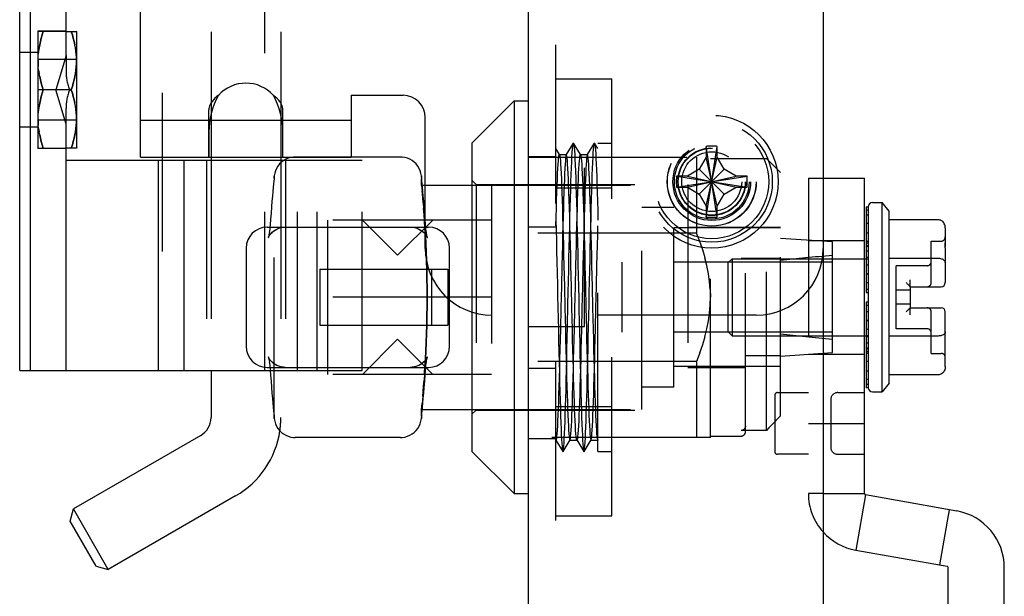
# Model space of a CAD drawing. Header units: inches. Extents: x 0 to 81, y 0 to 52.4.
# Tile 36 of 46: x 44.2 to 47, y 13.9 to 15.5. Entities that reach past the tile are written whole.
import ezdxf

# ---------------------------------------------------------------- set-up
doc = ezdxf.new("R2010")
doc.units = ezdxf.units.IN
doc.header["$LTSCALE"] = 4.452381
doc.header["$MEASUREMENT"] = 0
doc.linetypes.add('HIDDEN', pattern=[0.2, 0.1, -0.1])
doc.layers.get('0').update_dxf_attribs({"linetype": 'CONTINUOUS'})
doc.layers.add('02___PRT_ALL_AXES', color=7, linetype='CONTINUOUS')
doc.layers.add('DEFAULT_2', color=8, linetype='HIDDEN')

msp = doc.modelspace()

# ---------------------------------------------------------------- linework, layer by layer
at = {"color": 3, "linetype": 'Continuous'}
for p, q in [((46.4559, 38.9236), (46.4559, 13.1096)), ((45.6279, 38.8586), (45.6279, 13.1746)), ((44.5404, 15.0851), (44.5404, 16.4481)), ((45.1314, 15.2591), (45.2769, 15.2591)), ((45.1314, 15.2591), (45.1314, 15.0858)), ((45.3394, 15.0071), (45.3394, 15.1966)), ((44.7319, 15.0851), (44.7319, 15.1577)), ((44.9399, 15.0851), (44.9399, 15.1577)), ((44.5404, 15.0851), (44.7319, 15.0851)), ((44.9399, 15.0851), (44.9657, 15.0851))]:
    msp.add_line(p, q, dxfattribs=at)
at = {"color": 7, "linetype": 'Continuous'}
for p, q in [((44.2009, 14.4866), (44.2009, 17.0466)), ((44.2309, 14.4866), (44.2309, 17.0466)), ((44.3309, 15.3707), (44.3309, 16.1624)), ((44.3309, 15.4386), (44.3603, 15.4386)), ((44.3609, 15.4376), (44.3601, 15.4389)), ((44.3609, 15.1116), (44.3609, 15.4376)), ((44.3309, 15.3707), (44.3021, 15.2746)), ((44.3457, 15.2746), (44.3021, 15.2746)), ((44.3309, 15.1784), (44.3021, 15.2746)), ((45.4704, 15.1252), (45.5885, 15.2433)), ((45.5885, 15.2433), (45.6279, 15.2433)), ((45.5885, 15.2433), (45.5885, 14.1409)), ((44.7379, 15.2054), (44.7379, 15.0766)), ((44.9339, 15.2054), (44.9339, 15.0766)), ((44.3309, 14.4866), (44.3309, 15.1784)), ((45.4704, 15.1252), (45.4704, 14.259)), ((44.3603, 15.1106), (44.3309, 15.1106)), ((44.3609, 15.1116), (44.3601, 15.1102)), ((44.3309, 15.0766), (44.9427, 15.0766)), ((44.5902, 14.4866), (44.5902, 15.0766)), ((44.6629, 14.4866), (44.6629, 15.0766)), ((45.2696, 15.0858), (44.9743, 15.0858)), ((44.9156, 15.0329), (44.9148, 15.0247)), ((44.9156, 15.0329), (44.9148, 15.0248)), ((45.3292, 15.0247), (45.3283, 15.0329)), ((45.3298, 15.0186), (45.3291, 15.0248)), ((45.3298, 15.0184), (45.3292, 15.0247)), ((45.3315, 15.0008), (45.3306, 15.0105)), ((45.3309, 15.0071), (45.4704, 15.0071)), ((44.9113, 14.9892), (44.9102, 14.9762)), ((44.9124, 15.0008), (44.9113, 14.9892)), ((46.5943, 14.9579), (46.6218, 14.9579)), ((46.6415, 14.9337), (46.6218, 14.9579)), ((46.6218, 14.4264), (46.6218, 14.9579)), ((44.9063, 14.9281), (44.9052, 14.9112)), ((44.9063, 14.9279), (44.9052, 14.9112)), ((46.5765, 14.946), (46.5824, 14.946)), ((46.5765, 14.946), (46.5765, 14.7587)), ((46.5824, 14.9451), (46.5765, 14.9451)), ((46.5765, 14.9374), (46.5824, 14.9374)), ((46.5824, 14.946), (46.5824, 14.4382)), ((46.6415, 14.4505), (46.6415, 14.9337)), ((44.9052, 14.9112), (44.9048, 14.9068)), ((46.5824, 14.9223), (46.5765, 14.9223)), ((46.5765, 14.9001), (46.5824, 14.9001)), ((46.7793, 14.9096), (46.6415, 14.9096)), ((44.8956, 14.889), (45.3483, 14.889)), ((46.5824, 14.8717), (46.5765, 14.8717)), ((46.799, 14.8869), (46.799, 14.8452)), ((44.8365, 14.8299), (44.8365, 14.5543)), ((45.4074, 14.5543), (45.4074, 14.8299)), ((46.5765, 14.8378), (46.5824, 14.8378)), ((46.799, 14.8311), (46.799, 14.8366)), ((46.799, 14.8311), (46.799, 14.7334)), ((46.572, 14.8004), (46.5765, 14.8004)), ((46.5824, 14.7994), (46.5765, 14.7994)), ((46.7793, 14.8009), (46.6415, 14.8009)), ((46.5765, 14.7587), (46.5824, 14.7587)), ((46.5765, 14.7578), (46.5824, 14.7578)), ((46.5765, 14.7578), (46.5765, 14.7058)), ((46.5824, 14.7142), (46.5765, 14.7142)), ((46.5765, 14.7058), (46.5824, 14.7058)), ((46.7006, 14.7216), (46.7872, 14.7216)), ((46.7006, 14.7216), (46.7006, 14.6626)), ((46.5824, 14.6784), (46.5765, 14.6784)), ((46.5765, 14.6784), (46.5765, 14.6264)), ((46.5765, 14.67), (46.5824, 14.67)), ((46.7006, 14.6626), (46.7872, 14.6626)), ((46.5824, 14.6264), (46.5765, 14.6264)), ((46.5824, 14.6256), (46.5765, 14.6256)), ((46.5765, 14.6256), (46.5765, 14.4382)), ((46.572, 14.5838), (46.5765, 14.5838)), ((46.5765, 14.5848), (46.5824, 14.5848)), ((46.7793, 14.5833), (46.6415, 14.5833)), ((46.5824, 14.5465), (46.5765, 14.5465)), ((46.799, 14.5425), (46.799, 14.5477)), ((46.799, 14.539), (46.799, 14.5425)), ((46.799, 14.4973), (46.799, 14.539)), ((46.5765, 14.5125), (46.5824, 14.5125)), ((44.2009, 14.4866), (44.9041, 14.4866)), ((44.7379, 14.4866), (44.7379, 14.3541)), ((44.8956, 14.4953), (45.3483, 14.4953)), ((44.9038, 14.4902), (44.9043, 14.484)), ((44.9043, 14.484), (44.9048, 14.4774)), ((46.5824, 14.4841), (46.5765, 14.4841)), ((44.9048, 14.4774), (44.9052, 14.473)), ((46.5765, 14.462), (46.5824, 14.462)), ((46.7793, 14.4746), (46.6415, 14.4746)), ((46.5824, 14.4468), (46.5765, 14.4468)), ((46.5765, 14.4391), (46.5824, 14.4391)), ((46.5824, 14.4382), (46.5765, 14.4382)), ((46.6415, 14.4505), (46.6218, 14.4264)), ((46.5943, 14.4264), (46.6218, 14.4264)), ((45.3309, 14.3771), (45.4704, 14.3771)), ((44.9141, 14.3659), (44.9148, 14.3596)), ((44.9141, 14.3656), (44.9148, 14.3594)), ((44.9148, 14.3596), (44.9156, 14.3513)), ((44.9148, 14.3594), (44.9156, 14.3513)), ((45.3283, 14.3513), (45.3292, 14.3596)), ((44.7089, 14.3038), (44.3516, 14.0976)), ((45.2696, 14.2984), (44.9743, 14.2984)), ((45.4704, 14.259), (45.5885, 14.1409)), ((44.8069, 14.1341), (44.4496, 13.9278)), ((45.5885, 14.1409), (45.6279, 14.1409)), ((44.3425, 14.0634), (44.3516, 14.0976)), ((44.4496, 13.9278), (44.3516, 14.0976)), ((44.4155, 13.937), (44.3425, 14.0634)), ((44.4155, 13.937), (44.4496, 13.9278))]:
    msp.add_line(p, q, dxfattribs=at)
at = {"color": 6, "linetype": 'Continuous'}
for p, q in [((46.4559, 15.0268), (46.572, 15.0268)), ((46.572, 14.1409), (46.572, 15.0267)), ((46.4559, 14.3378), (46.572, 14.3378)), ((46.4559, 14.1409), (46.572, 14.1409)), ((46.5752, 14.137), (46.5479, 13.982)), ((46.8312, 14.0919), (46.5752, 14.137)), ((46.7837, 13.9404), (46.8111, 14.0955)), ((46.5479, 13.982), (46.8038, 13.9368)), ((46.8071, 12.9343), (46.8071, 13.933)), ((46.9646, 13.6934), (46.9646, 13.933))]:
    msp.add_line(p, q, dxfattribs=at)
at = {"color": 7, "linetype": 'Continuous'}
for points in [[(44.3457, 15.2746), (44.3487, 15.2841), (44.3514, 15.2935), (44.3537, 15.3027), (44.3557, 15.3118), (44.3573, 15.3208), (44.3586, 15.3297), (44.3596, 15.3387), (44.3601, 15.3476), (44.3603, 15.3566), (44.3601, 15.3655), (44.3596, 15.3744), (44.3586, 15.3834), (44.3573, 15.3923), (44.3557, 15.4013), (44.3537, 15.4104), (44.3514, 15.4196), (44.3487, 15.429), (44.3457, 15.4386)], [(44.3457, 15.1106), (44.3487, 15.1201), (44.3514, 15.1295), (44.3537, 15.1387), (44.3557, 15.1478), (44.3573, 15.1568), (44.3586, 15.1657), (44.3596, 15.1747), (44.3601, 15.1836), (44.3603, 15.1926), (44.3601, 15.2015), (44.3596, 15.2104), (44.3586, 15.2194), (44.3573, 15.2283), (44.3557, 15.2373), (44.3537, 15.2464), (44.3514, 15.2556), (44.3487, 15.265), (44.3457, 15.2746)], [(44.9743, 15.0858), (44.9695, 15.0856), (44.9621, 15.0845), (44.9549, 15.0825), (44.9481, 15.0797), (44.9417, 15.076), (44.9358, 15.0715), (44.9305, 15.0663), (44.9258, 15.0605), (44.922, 15.0541), (44.919, 15.0473), (44.9168, 15.0402), (44.9156, 15.0329)], [(45.3283, 15.0329), (45.3271, 15.0402), (45.3249, 15.0473), (45.3219, 15.0541), (45.3181, 15.0605), (45.3135, 15.0663), (45.3082, 15.0715), (45.3022, 15.076), (45.2958, 15.0797), (45.289, 15.0825), (45.2818, 15.0845), (45.2744, 15.0856), (45.2696, 15.0858)], [(44.9148, 15.0248), (44.9141, 15.0186), (44.9133, 15.0105), (44.9124, 15.0006)], [(44.9148, 15.0247), (44.9141, 15.0184), (44.9133, 15.0103)], [(45.3309, 15.0071), (45.3306, 15.0103), (45.3298, 15.0186)], [(44.9113, 14.9893), (44.9102, 14.9762), (44.9089, 14.9615), (44.9076, 14.9454)], [(45.3388, 14.9112), (45.3376, 14.9279), (45.3363, 14.9454), (45.335, 14.9615), (45.3337, 14.9762), (45.3326, 14.9893), (45.3315, 15.0008)], [(44.9089, 14.9616), (44.9076, 14.9456), (44.9063, 14.9279)], [(44.9052, 14.9112), (44.9048, 14.9068), (44.9043, 14.9003), (44.9038, 14.8941), (44.9033, 14.889)], [(45.3406, 14.889), (45.3401, 14.894), (45.3396, 14.9002), (45.3391, 14.9068), (45.3388, 14.9112)], [(46.799, 14.8869), (46.7988, 14.8901), (46.7982, 14.8931), (46.7974, 14.8959), (46.7962, 14.8986), (46.7946, 14.9012), (46.7928, 14.9035), (46.7908, 14.9053), (46.7887, 14.9069), (46.7863, 14.9081), (46.7839, 14.909), (46.7815, 14.9095), (46.7793, 14.9096)], [(46.799, 14.8452), (46.7989, 14.8417), (46.7989, 14.8395), (46.7989, 14.837), (46.799, 14.8342)], [(46.799, 14.8366), (46.799, 14.8417), (46.799, 14.8452)], [(46.799, 14.7895), (46.7988, 14.7911), (46.7982, 14.7926), (46.7974, 14.794), (46.7962, 14.7953), (46.7946, 14.7966), (46.7928, 14.7978), (46.7908, 14.7987), (46.7887, 14.7995), (46.7863, 14.8001), (46.7839, 14.8006), (46.7815, 14.8008), (46.7793, 14.8009)], [(46.6887, 14.7334), (46.6906, 14.7316), (46.6923, 14.7299), (46.6937, 14.7285), (46.6964, 14.7258)], [(46.6964, 14.7258), (46.6984, 14.7237), (46.6998, 14.7224)], [(46.6998, 14.7224), (46.7002, 14.7219), (46.7005, 14.7217), (46.7006, 14.7216)], [(46.6887, 14.6508), (46.6906, 14.6526), (46.6923, 14.6543), (46.6937, 14.6557), (46.6964, 14.6584)], [(46.6964, 14.6584), (46.6984, 14.6605), (46.6998, 14.6618)], [(46.6998, 14.6618), (46.7002, 14.6623), (46.7005, 14.6625), (46.7006, 14.6626)], [(46.799, 14.545), (46.799, 14.5507), (46.799, 14.6508)], [(46.799, 14.5947), (46.7988, 14.5931), (46.7982, 14.5916), (46.7974, 14.5902), (46.7962, 14.5889), (46.7946, 14.5876), (46.7928, 14.5864), (46.7908, 14.5855), (46.7887, 14.5847), (46.7863, 14.5841), (46.7839, 14.5837), (46.7815, 14.5834), (46.7793, 14.5833)], [(44.9033, 14.4953), (44.9038, 14.4901), (44.9043, 14.484)], [(45.3388, 14.473), (45.3391, 14.4774), (45.3396, 14.484), (45.3401, 14.4901), (45.3406, 14.4953)], [(46.799, 14.4973), (46.7988, 14.4941), (46.7982, 14.4911), (46.7974, 14.4883), (46.7962, 14.4856), (46.7946, 14.4831), (46.7928, 14.4808), (46.7908, 14.4789), (46.7887, 14.4773), (46.7863, 14.4761), (46.7839, 14.4752), (46.7815, 14.4747), (46.7793, 14.4746)], [(44.9052, 14.473), (44.9063, 14.4563), (44.9076, 14.4388), (44.9089, 14.4227), (44.9102, 14.4081), (44.9113, 14.3948)], [(44.9063, 14.4562), (44.9063, 14.4562), (44.9076, 14.4387), (44.9089, 14.4226), (44.9102, 14.4079)], [(45.3306, 14.3736), (45.3315, 14.3834), (45.3326, 14.3948), (45.3337, 14.4079), (45.335, 14.4226), (45.3363, 14.4387), (45.3376, 14.4562), (45.3388, 14.473)], [(44.9113, 14.3951), (44.9124, 14.3837), (44.9133, 14.3739), (44.9141, 14.3656)], [(44.9113, 14.3948), (44.9124, 14.3834), (44.9133, 14.3736)], [(45.3291, 14.3594), (45.3298, 14.3656), (45.3306, 14.3736)], [(45.3292, 14.3596), (45.3298, 14.3659), (45.3306, 14.3739)], [(44.9156, 14.3513), (44.9168, 14.344), (44.919, 14.3369), (44.922, 14.3301), (44.9258, 14.3237), (44.9305, 14.3179), (44.9358, 14.3127), (44.9417, 14.3083), (44.9481, 14.3045), (44.9549, 14.3017), (44.9621, 14.2997), (44.9695, 14.2986), (44.9743, 14.2984)], [(45.2696, 14.2984), (45.2744, 14.2986), (45.2818, 14.2997), (45.289, 14.3017), (45.2958, 14.3045), (45.3022, 14.3083), (45.3082, 14.3127), (45.3135, 14.3179), (45.3181, 14.3237), (45.3219, 14.3301), (45.3249, 14.3369), (45.3271, 14.344), (45.3283, 14.3513)]]:
    msp.add_lwpolyline(points, dxfattribs=at)
at = {"color": 3, "linetype": 'Continuous'}
for points in [[(44.7588, 15.2591), (44.7524, 15.247), (44.7469, 15.2345), (44.7423, 15.2215), (44.7385, 15.2082), (44.7356, 15.1951), (44.7335, 15.1821), (44.7323, 15.1696), (44.7319, 15.1577)], [(44.9399, 15.1577), (44.9395, 15.1696), (44.9382, 15.1821), (44.9362, 15.1951), (44.9332, 15.2082), (44.9295, 15.2215), (44.9248, 15.2345), (44.9193, 15.247), (44.913, 15.2591)]]:
    msp.add_lwpolyline(points, dxfattribs=at)
msp.add_arc((45.2769, 15.1966), 0.0625, 0, 90, dxfattribs=at)
at = {"color": 7, "linetype": 'Continuous'}
for centre, radius, start, end in [((46.5943, 14.946), 0.0118, 90, 180), ((44.8956, 14.8299), 0.0591, 90, 180), ((45.3483, 14.8299), 0.0591, 0, 90), ((46.7872, 14.7334), 0.0118, 270, 360), ((46.7872, 14.6508), 0.0118, 0, 90), ((44.8956, 14.5543), 0.0591, 180, 270), ((45.3483, 14.5543), 0.0591, 270, 360), ((46.5943, 14.4382), 0.0118, 180, 270), ((44.6799, 14.3541), 0.058, 300, 360), ((44.6799, 14.3541), 0.254, 300, 351.6969)]:
    msp.add_arc(centre, radius, start, end, dxfattribs=at)
at = {"color": 6, "linetype": 'Continuous'}
for centre, radius, start, end in [((46.5759, 14.1409), 0.00394, 180, 260), ((46.8031, 13.933), 0.1614, 0, 80), ((46.5759, 14.1409), 0.1614, 221.8906, 260), ((46.8031, 13.933), 0.00394, 0, 80)]:
    msp.add_arc(centre, radius, start, end, dxfattribs=at)
at = {"layer": '02___PRT_ALL_AXES', "color": 8, "linetype": 'HIDDEN'}
for p, q in [((44.7319, 15.1891), (44.7346, 15.1891)), ((44.7319, 15.1891), (44.7319, 15.0851)), ((44.7379, 15.1891), (44.9339, 15.1891)), ((44.9371, 15.1891), (44.9399, 15.1891)), ((44.9399, 15.0851), (44.9399, 15.1891)), ((44.7379, 15.0851), (44.9339, 15.0851))]:
    msp.add_line(p, q, dxfattribs=at)
at = {"layer": '02___PRT_ALL_AXES', "color": 7, "linetype": 'Continuous'}
for p, q in [((44.7346, 15.1891), (44.7379, 15.1891)), ((44.9339, 15.1891), (44.9371, 15.1891))]:
    msp.add_line(p, q, dxfattribs=at)
at = {"layer": '02___PRT_ALL_AXES', "color": 3, "linetype": 'Continuous'}
for p, q in [((44.7319, 15.0851), (44.7379, 15.0851)), ((44.9339, 15.0851), (44.9399, 15.0851))]:
    msp.add_line(p, q, dxfattribs=at)
at = {"layer": '02___PRT_ALL_AXES', "color": 8, "linetype": 'HIDDEN'}
msp.add_circle((46.1434, 15.0166), 0.125, dxfattribs=at)
at = {"layer": '02___PRT_ALL_AXES', "color": 3, "linetype": 'Continuous'}
msp.add_arc((44.8359, 15.1892), 0.104, 42.171, 137.829, dxfattribs=at)
at = {"layer": 'DEFAULT_2', "color": 8, "linetype": 'HIDDEN'}
for p, q in [((45.7059, 13.1746), (45.7059, 38.8586)), ((44.6009, 17.0466), (44.6009, 14.4866)), ((44.8889, 14.4866), (44.8889, 17.0466)), ((45.7859, 14.6103), (45.7859, 16.9228)), ((44.7379, 16.3277), (44.7379, 15.2054)), ((44.9339, 16.3277), (44.9339, 15.2054)), ((44.3309, 15.4396), (44.2519, 15.4396)), ((44.2519, 15.4396), (44.2519, 15.1096)), ((44.2526, 15.4389), (44.2519, 15.4376)), ((44.3309, 15.4386), (44.2525, 15.4386)), ((44.2519, 15.3796), (44.2009, 15.3796)), ((44.3309, 15.3707), (44.3309, 15.3274)), ((44.3609, 15.3596), (44.2519, 15.3596)), ((44.2525, 15.3565), (44.2526, 15.3655)), ((44.3601, 15.3476), (44.3601, 15.3476)), ((44.2541, 15.3297), (44.2554, 15.3208)), ((45.7059, 15.3058), (45.8634, 15.3058)), ((45.8634, 14.0784), (45.8634, 15.3058)), ((44.3021, 15.2746), (44.2519, 15.2746)), ((44.2525, 15.1925), (44.2526, 15.2015)), ((44.3309, 15.1784), (44.3309, 15.2217)), ((44.7319, 15.1577), (44.7319, 15.2183)), ((44.9399, 15.1577), (44.9399, 15.2183)), ((44.3609, 15.1896), (44.2519, 15.1896)), ((44.3601, 15.1836), (44.3601, 15.1836)), ((44.5404, 15.1891), (44.7319, 15.1891)), ((44.9399, 15.1891), (45.1314, 15.1891)), ((44.2519, 15.1696), (44.2009, 15.1696)), ((44.2541, 15.1657), (44.2554, 15.1568)), ((45.7548, 15.1249), (45.7351, 15.0929)), ((45.7751, 15.0929), (45.7554, 15.1249)), ((45.8138, 15.1249), (45.7941, 15.0929)), ((45.824, 15.1094), (45.8145, 15.1249)), ((45.824, 15.1252), (45.8634, 15.1252)), ((45.824, 14.259), (45.824, 15.1252)), ((44.2526, 15.1102), (44.2519, 15.1116)), ((44.3309, 15.1096), (44.2519, 15.1096)), ((44.2525, 15.1106), (44.3309, 15.1106)), ((45.7161, 15.0929), (45.7059, 15.1095)), ((45.7157, 15.0932), (45.7354, 15.0932)), ((45.7157, 15.0932), (45.7161, 15.0929)), ((45.7354, 15.0932), (45.7351, 15.0929)), ((45.7748, 15.0932), (45.7945, 15.0932)), ((45.7748, 15.0932), (45.7751, 15.0929)), ((45.7945, 15.0932), (45.7941, 15.0929)), ((46.1588, 14.9173), (46.1279, 15.1158)), ((46.1279, 15.1158), (46.1279, 15.1148)), ((46.1279, 14.9173), (46.1588, 15.1158)), ((46.1279, 15.1148), (46.1279, 15.0851)), ((46.1589, 15.1148), (46.1588, 15.1158)), ((46.1589, 15.0851), (46.1589, 15.1148)), ((44.7249, 15.0766), (44.7249, 14.4866)), ((44.7379, 15.0766), (44.7379, 14.4866)), ((44.9339, 15.0766), (44.9339, 14.3541)), ((44.9427, 15.0766), (45.1619, 15.0766)), ((44.9469, 15.0766), (44.9469, 14.4866)), ((44.9657, 15.0851), (45.1314, 15.0851)), ((44.9809, 14.4866), (44.9809, 15.0766)), ((45.0359, 14.4866), (45.0359, 15.0766)), ((45.1314, 15.0858), (45.1314, 15.0851)), ((45.1619, 14.4866), (45.1619, 15.0766)), ((45.6279, 15.0876), (45.7059, 15.0876)), ((45.6279, 15.0858), (46.1397, 15.0858)), ((46.1003, 15.0858), (46.1003, 14.8725)), ((46.1279, 15.0851), (46.1085, 15.0515)), ((46.1589, 14.9481), (46.1279, 15.0851)), ((46.1279, 14.9481), (46.1589, 15.0851)), ((46.1397, 14.2984), (46.1397, 15.0858)), ((46.1397, 15.0819), (46.2972, 15.0819)), ((46.1783, 15.0515), (46.1589, 15.0851)), ((46.3365, 15.0425), (46.2972, 15.0819)), ((46.2972, 14.3183), (46.2972, 15.0819)), ((46.1085, 15.0515), (46.0749, 15.0321)), ((46.1085, 15.0515), (46.1783, 14.9817)), ((46.1085, 14.9817), (46.1783, 15.0515)), ((46.2119, 15.0321), (46.1783, 15.0515)), ((46.3365, 14.3595), (46.3365, 15.0425)), ((44.9153, 14.3585), (44.9153, 15.0257)), ((45.3286, 15.006), (45.3286, 15.0257)), ((45.3286, 15.0071), (45.3296, 14.9975)), ((45.3287, 15.0071), (45.3309, 15.0071)), ((45.3394, 14.8291), (45.3394, 15.0071)), ((45.4822, 15.009), (45.4704, 15.0208)), ((45.4704, 15.0071), (45.9468, 15.0071)), ((45.4822, 15.009), (46.0767, 15.009)), ((45.4822, 15.009), (45.4822, 14.3752)), ((45.5255, 15.0071), (45.5255, 14.3771)), ((45.9468, 14.3771), (45.9468, 15.0071)), ((46.0451, 15.0321), (46.0441, 15.032)), ((46.0441, 15.0011), (46.2426, 15.032)), ((46.0441, 15.032), (46.2426, 15.0011)), ((46.0749, 15.0321), (46.0451, 15.0321)), ((46.0749, 15.0011), (46.2119, 15.0321)), ((46.0749, 15.0321), (46.2119, 15.0011)), ((46.0767, 15.009), (46.0767, 14.3752)), ((46.2417, 15.0321), (46.2119, 15.0321)), ((46.2426, 15.032), (46.2417, 15.0321)), ((46.4145, 15.0268), (46.4559, 15.0268)), ((46.4145, 15.0267), (46.4145, 14.1409)), ((45.7059, 14.999), (45.8634, 14.999)), ((46.0441, 15.0011), (46.0451, 15.0011)), ((46.0451, 15.0011), (46.0749, 15.0011)), ((46.0749, 15.0011), (46.1085, 14.9817)), ((46.1085, 14.9817), (46.1279, 14.9481)), ((46.1589, 14.9481), (46.1783, 14.9817)), ((46.1783, 14.9817), (46.2119, 15.0011)), ((46.2119, 15.0011), (46.2417, 15.0011)), ((46.2417, 15.0011), (46.2426, 15.0011)), ((46.0373, 14.9441), (45.9468, 14.9441)), ((46.0373, 14.4401), (46.0373, 14.9441)), ((46.1279, 14.9481), (46.1279, 14.9183)), ((46.1589, 14.9183), (46.1589, 14.9481)), ((45.5255, 14.9086), (45.0649, 14.9086)), ((45.0649, 14.9086), (45.0649, 14.4756)), ((45.2617, 14.8102), (45.1633, 14.9086)), ((45.2617, 14.8102), (45.3602, 14.9086)), ((45.3391, 14.9068), (45.3388, 14.9112)), ((45.3391, 14.9068), (45.3391, 14.9068)), ((46.1279, 14.9183), (46.1279, 14.9173)), ((46.1588, 14.9173), (46.1589, 14.9183)), ((44.901, 14.8705), (44.9004, 14.867)), ((44.9016, 14.8742), (44.901, 14.8702)), ((44.9021, 14.8785), (44.9015, 14.874)), ((44.9027, 14.8832), (44.9021, 14.8783)), ((44.9033, 14.8885), (44.9027, 14.8831)), ((44.9033, 14.889), (44.9033, 14.8883)), ((44.9038, 14.8941), (44.9038, 14.894)), ((45.3407, 14.8883), (45.3406, 14.889)), ((45.3412, 14.8831), (45.3406, 14.8885)), ((45.3418, 14.8783), (45.3412, 14.8832)), ((45.3424, 14.874), (45.3418, 14.8785)), ((45.343, 14.8702), (45.3424, 14.8742)), ((45.3435, 14.867), (45.3429, 14.8705)), ((45.6279, 14.8901), (45.7059, 14.8901)), ((46.1003, 14.8725), (45.6279, 14.8725)), ((46.3365, 14.887), (46.0373, 14.887)), ((46.0767, 14.889), (46.3365, 14.889)), ((46.1098, 14.8483), (46.1003, 14.8725)), ((44.8991, 14.8608), (44.8988, 14.8598)), ((44.8995, 14.8624), (44.899, 14.8607)), ((44.8999, 14.8645), (44.8994, 14.8622)), ((44.9004, 14.8672), (44.8999, 14.8643)), ((45.344, 14.8643), (45.3435, 14.8672)), ((45.3445, 14.8622), (45.344, 14.8645)), ((45.3449, 14.8607), (45.3445, 14.8624)), ((45.3451, 14.8599), (45.3448, 14.8608)), ((45.345, 14.8601), (45.3452, 14.8597)), ((46.1179, 14.8249), (46.1098, 14.8484)), ((46.4822, 14.8476), (46.3365, 14.8575)), ((46.4145, 14.8516), (46.572, 14.8516)), ((46.4822, 14.5366), (46.4822, 14.8476)), ((46.5765, 14.8496), (46.5824, 14.8496)), ((46.5824, 14.849), (46.5765, 14.849)), ((46.5824, 14.8442), (46.5765, 14.8442)), ((46.7596, 14.8496), (46.7872, 14.8496)), ((46.7596, 14.7334), (46.7596, 14.8496)), ((46.799, 14.8452), (46.799, 14.8452)), ((46.799, 14.8417), (46.799, 14.844)), ((46.1245, 14.8027), (46.1179, 14.8251)), ((46.5824, 14.8348), (46.5765, 14.8348)), ((46.5824, 14.8211), (46.5765, 14.8211)), ((46.4822, 14.7905), (45.8917, 14.7905)), ((45.8917, 14.5937), (45.8917, 14.7905)), ((46.1298, 14.7808), (46.1244, 14.8029)), ((46.1887, 14.7886), (46.2006, 14.8004)), ((46.1887, 14.7886), (46.1887, 14.5957)), ((46.2006, 14.8004), (46.572, 14.8004)), ((46.2006, 14.8004), (46.2006, 14.5838)), ((46.2263, 14.8023), (46.3365, 14.8023)), ((46.2381, 14.3142), (46.2381, 14.8023)), ((46.5824, 14.8035), (46.5765, 14.8035)), ((46.5765, 14.8004), (46.5824, 14.8004)), ((46.7988, 14.7911), (46.7988, 14.7911)), ((45.0432, 14.7708), (45.4027, 14.7708)), ((45.0432, 14.7708), (45.0432, 14.6134)), ((45.3572, 14.7708), (45.3572, 14.6134)), ((45.4027, 14.7708), (45.4027, 14.6134)), ((45.7284, 14.7816), (45.7298, 14.7223)), ((45.7495, 14.7222), (45.7481, 14.7814)), ((45.7874, 14.7815), (45.7888, 14.7222)), ((45.8085, 14.7223), (45.8071, 14.7814)), ((46.1342, 14.758), (46.1298, 14.7809)), ((46.1373, 14.7354), (46.1341, 14.7582)), ((46.5824, 14.7824), (46.5765, 14.7824)), ((46.7478, 14.7807), (46.6612, 14.7807)), ((46.6612, 14.6035), (46.6612, 14.7807)), ((46.1391, 14.7135), (46.1373, 14.7356)), ((46.5824, 14.7329), (46.5765, 14.7329)), ((46.7006, 14.7216), (46.7006, 14.7413)), ((45.7213, 14.7222), (45.7199, 14.6621)), ((45.7399, 14.6729), (45.7406, 14.7051)), ((45.7804, 14.7218), (45.779, 14.6619)), ((45.799, 14.6726), (45.7997, 14.7046)), ((45.8184, 14.6625), (45.8198, 14.7222)), ((46.1391, 14.7136), (46.1397, 14.6921)), ((46.7006, 14.7118), (46.6612, 14.7118)), ((45.5255, 14.6921), (45.0649, 14.6921)), ((46.1391, 14.6706), (46.1397, 14.6921)), ((46.1341, 14.626), (46.1373, 14.6488)), ((46.1373, 14.6487), (46.1391, 14.6707)), ((46.5824, 14.6513), (46.5765, 14.6513)), ((46.7006, 14.6724), (46.6612, 14.6724)), ((46.7006, 14.6429), (46.7006, 14.6626)), ((46.7596, 14.5346), (46.7596, 14.6508)), ((46.2684, 14.6416), (45.5269, 14.6416)), ((46.1298, 14.6033), (46.1342, 14.6262)), ((45.0432, 14.6134), (45.4027, 14.6134)), ((45.6279, 14.6103), (45.7859, 14.6103)), ((46.4822, 14.5937), (45.8917, 14.5937)), ((46.1244, 14.5813), (46.1298, 14.6034)), ((46.1887, 14.5957), (46.2006, 14.5838)), ((46.5824, 14.6018), (46.5765, 14.6018)), ((46.7478, 14.6035), (46.6612, 14.6035)), ((46.7988, 14.5931), (46.7988, 14.5931)), ((45.2617, 14.574), (45.1633, 14.4756)), ((45.2617, 14.574), (45.3602, 14.4756)), ((46.1179, 14.5592), (46.1245, 14.5815)), ((46.2006, 14.5838), (46.572, 14.5838)), ((46.5765, 14.5838), (46.5824, 14.5838)), ((46.5824, 14.5808), (46.5765, 14.5808)), ((46.1098, 14.5358), (46.1179, 14.5593)), ((46.5824, 14.5631), (46.5765, 14.5631)), ((46.5824, 14.5494), (46.5765, 14.5494)), ((46.5824, 14.54), (46.5765, 14.54)), ((46.799, 14.539), (46.7989, 14.5425)), ((46.799, 14.5425), (46.799, 14.5434)), ((46.799, 14.539), (46.799, 14.539)), ((44.8989, 14.5241), (44.8987, 14.5245)), ((44.8988, 14.5244), (44.8991, 14.5234)), ((44.899, 14.5235), (44.8995, 14.5218)), ((44.8994, 14.522), (44.8999, 14.5197)), ((44.8999, 14.5199), (44.9004, 14.517)), ((44.9004, 14.5172), (44.901, 14.5138)), ((44.901, 14.514), (44.9016, 14.51)), ((44.9015, 14.5102), (44.9021, 14.5057)), ((45.3418, 14.5057), (45.3424, 14.5102)), ((45.3424, 14.51), (45.343, 14.514)), ((45.3429, 14.5138), (45.3435, 14.5172)), ((45.3435, 14.517), (45.344, 14.5199)), ((45.344, 14.5197), (45.3445, 14.522)), ((45.3445, 14.5218), (45.3449, 14.5235)), ((45.3448, 14.5234), (45.3451, 14.5244)), ((46.1003, 14.5117), (45.6279, 14.5117)), ((46.1098, 14.5359), (46.1003, 14.5117)), ((46.1003, 14.5117), (46.1003, 14.2984)), ((46.2381, 14.529), (46.3365, 14.529)), ((46.3365, 14.5268), (46.4822, 14.5366)), ((46.4145, 14.5327), (46.572, 14.5327)), ((46.5824, 14.5352), (46.5765, 14.5352)), ((46.5824, 14.5346), (46.5765, 14.5346)), ((46.7596, 14.5346), (46.7872, 14.5346)), ((44.9021, 14.5059), (44.9027, 14.501)), ((44.9027, 14.5011), (44.9033, 14.4958)), ((44.9033, 14.4959), (44.9033, 14.4953)), ((44.9041, 14.4866), (45.1619, 14.4866)), ((45.3401, 14.4901), (45.3401, 14.4902)), ((45.3406, 14.4958), (45.3412, 14.5011)), ((45.3406, 14.4953), (45.3407, 14.4959)), ((45.3412, 14.501), (45.3418, 14.5059)), ((45.6279, 14.493), (45.7059, 14.493)), ((46.3365, 14.4972), (46.0373, 14.4972)), ((46.0767, 14.4953), (46.2381, 14.4953)), ((44.9052, 14.473), (44.9063, 14.4562)), ((45.5255, 14.4756), (45.0649, 14.4756)), ((46.0373, 14.4401), (45.9468, 14.4401)), ((45.3322, 14.4145), (45.3311, 14.403)), ((46.32, 14.4165), (46.32, 14.259)), ((46.3279, 14.4244), (46.4145, 14.4244)), ((46.4775, 14.4047), (46.4775, 14.2708)), ((46.4972, 14.4244), (46.572, 14.4244)), ((45.3286, 14.3771), (45.3296, 14.3867)), ((45.3286, 14.3585), (45.3286, 14.3782)), ((45.3287, 14.3771), (45.3309, 14.3771)), ((45.3296, 14.3867), (45.3303, 14.394)), ((45.3315, 14.3834), (45.3315, 14.3837)), ((45.4704, 14.3771), (45.9468, 14.3771)), ((45.4822, 14.3752), (45.4704, 14.3634)), ((45.4822, 14.3752), (46.0767, 14.3752)), ((45.7059, 14.3852), (45.8634, 14.3852)), ((46.2972, 14.3183), (46.2263, 14.3183)), ((46.4145, 14.3378), (46.4559, 14.3378)), ((46.1397, 14.2984), (45.6279, 14.2984)), ((45.6279, 14.2956), (45.7059, 14.2956)), ((45.7059, 14.2907), (45.7252, 14.2593)), ((45.7259, 14.2593), (45.7456, 14.2913)), ((45.7452, 14.291), (45.7456, 14.2913)), ((45.7452, 14.291), (45.7649, 14.291)), ((45.7649, 14.291), (45.7646, 14.2913)), ((45.7646, 14.2913), (45.7843, 14.2594)), ((45.785, 14.2594), (45.8046, 14.2913)), ((45.8043, 14.291), (45.8047, 14.2913)), ((45.8043, 14.291), (45.824, 14.291)), ((45.824, 14.291), (45.8236, 14.2913)), ((45.8236, 14.2913), (45.824, 14.2908)), ((46.1397, 14.3023), (46.2263, 14.3023)), ((45.7252, 14.2593), (45.7259, 14.2594)), ((45.824, 14.259), (45.8634, 14.259)), ((46.4145, 14.2512), (46.3279, 14.2512)), ((46.4972, 14.2512), (46.572, 14.2512)), ((46.4559, 14.1409), (46.4145, 14.1409)), ((45.7059, 14.0784), (45.8634, 14.0784))]:
    msp.add_line(p, q, dxfattribs=at)
for points in [[(44.2526, 15.3655), (44.2532, 15.3744), (44.2541, 15.3834), (44.2554, 15.3923), (44.2571, 15.4013), (44.259, 15.4104), (44.2614, 15.4196), (44.2641, 15.429), (44.2671, 15.4386)], [(44.2671, 15.4386), (44.2641, 15.429), (44.2614, 15.4196), (44.259, 15.4104), (44.257, 15.4013), (44.2554, 15.3923), (44.2541, 15.3834), (44.2532, 15.3744)], [(44.3457, 15.4386), (44.3487, 15.429), (44.3514, 15.4196), (44.3537, 15.4104), (44.3557, 15.4013)], [(44.3573, 15.3923), (44.3573, 15.3923), (44.3586, 15.3834)], [(44.3596, 15.3744), (44.3596, 15.3744), (44.3601, 15.3655), (44.3603, 15.3565)], [(44.2541, 15.3297), (44.2532, 15.3387), (44.2526, 15.3476), (44.2525, 15.3566)], [(44.2525, 15.3565), (44.2526, 15.3476), (44.2532, 15.3387)], [(44.3596, 15.3387), (44.3596, 15.3387), (44.3586, 15.3297), (44.3573, 15.3208), (44.3557, 15.3118), (44.3537, 15.3027), (44.3514, 15.2935), (44.3487, 15.2841), (44.3457, 15.2746)], [(44.2571, 15.3118), (44.2554, 15.3208), (44.2541, 15.3297)], [(44.2671, 15.2746), (44.2641, 15.2841), (44.2614, 15.2935), (44.259, 15.3027), (44.257, 15.3118)], [(44.2571, 15.3118), (44.259, 15.3027), (44.2614, 15.2935), (44.2641, 15.2841), (44.2671, 15.2746)], [(44.2526, 15.2015), (44.2532, 15.2104), (44.2541, 15.2194), (44.2554, 15.2283), (44.2571, 15.2373), (44.259, 15.2464), (44.2614, 15.2556), (44.2641, 15.265), (44.2671, 15.2746)], [(44.2671, 15.2746), (44.2641, 15.265), (44.2614, 15.2556), (44.259, 15.2464), (44.257, 15.2373), (44.2554, 15.2283), (44.2541, 15.2194), (44.2532, 15.2104)], [(44.3457, 15.2746), (44.3487, 15.265), (44.3514, 15.2556), (44.3537, 15.2464), (44.3557, 15.2373)], [(44.7588, 15.2591), (44.7534, 15.255), (44.7487, 15.2509), (44.7445, 15.2466), (44.741, 15.2422), (44.7381, 15.2379), (44.7358, 15.2337), (44.734, 15.2296), (44.7328, 15.2257), (44.7321, 15.2219), (44.7319, 15.2183)], [(44.9399, 15.2183), (44.9397, 15.2219), (44.9389, 15.2257), (44.9377, 15.2296), (44.936, 15.2337), (44.9337, 15.2379), (44.9308, 15.2422), (44.9272, 15.2466), (44.9231, 15.2509), (44.9183, 15.255), (44.913, 15.2591)], [(44.3573, 15.2283), (44.3573, 15.2283), (44.3586, 15.2194)], [(44.3596, 15.2104), (44.3596, 15.2104), (44.3601, 15.2015), (44.3603, 15.1925)], [(44.2541, 15.1657), (44.2532, 15.1747), (44.2526, 15.1836), (44.2525, 15.1926)], [(44.2525, 15.1925), (44.2526, 15.1836), (44.2532, 15.1747)], [(44.3596, 15.1747), (44.3596, 15.1747), (44.3586, 15.1657), (44.3573, 15.1568), (44.3557, 15.1478), (44.3537, 15.1387), (44.3514, 15.1295), (44.3487, 15.1201), (44.3457, 15.1106)], [(44.2571, 15.1478), (44.2554, 15.1568), (44.2541, 15.1657)], [(44.2671, 15.1106), (44.2641, 15.1201), (44.2614, 15.1295), (44.259, 15.1387), (44.257, 15.1478)], [(44.2571, 15.1478), (44.259, 15.1387), (44.2614, 15.1295), (44.2641, 15.1201), (44.2671, 15.1106)], [(45.7406, 14.7051), (45.742, 14.7691), (45.7427, 14.8006), (45.7434, 14.8314), (45.7441, 14.8614), (45.7448, 14.8905), (45.7455, 14.9186), (45.7462, 14.9453), (45.7469, 14.9707), (45.7476, 14.9945), (45.7483, 15.0166), (45.749, 15.0369), (45.7497, 15.0554), (45.7504, 15.0719), (45.7511, 15.0863), (45.7518, 15.0986), (45.7525, 15.1085), (45.7532, 15.1162), (45.7539, 15.1216), (45.7546, 15.1245), (45.7548, 15.1249)], [(45.7548, 15.1249), (45.7553, 15.1251), (45.7554, 15.1249)], [(45.7554, 15.1249), (45.756, 15.1232), (45.7567, 15.119), (45.7574, 15.1124), (45.7581, 15.1036), (45.7588, 15.0925), (45.7595, 15.0792), (45.7602, 15.0637), (45.7609, 15.0462), (45.7616, 15.0267), (45.7622, 15.0054), (45.7629, 14.9825), (45.7636, 14.9579), (45.7643, 14.9318), (45.765, 14.9044), (45.7657, 14.8759), (45.7664, 14.8463), (45.7671, 14.8158), (45.7678, 14.7846)], [(45.7997, 14.7046), (45.801, 14.7679), (45.8017, 14.799), (45.8024, 14.8294), (45.8031, 14.8591), (45.8038, 14.8879), (45.8045, 14.9158), (45.8052, 14.9424), (45.8059, 14.9677), (45.8066, 14.9917), (45.8073, 15.0142), (45.808, 15.0349), (45.8087, 15.0536), (45.8094, 15.0704), (45.8101, 15.085), (45.8108, 15.0974), (45.8115, 15.1076), (45.8122, 15.1155), (45.8128, 15.1211), (45.8135, 15.1243), (45.8138, 15.1249)], [(45.8138, 15.1249), (45.8142, 15.1251), (45.8145, 15.1249)], [(45.8145, 15.1249), (45.8149, 15.1236), (45.8156, 15.1198), (45.8163, 15.1136), (45.817, 15.1052), (45.8177, 15.0945), (45.8184, 15.0816), (45.8191, 15.0665), (45.8198, 15.0495), (45.8205, 15.0304), (45.8212, 15.0094), (45.8219, 14.9865), (45.8226, 14.9621), (45.8233, 14.936), (45.824, 14.9086)], [(45.7059, 14.8927), (45.7066, 14.918), (45.7073, 14.9421), (45.708, 14.9649), (45.7087, 14.9862), (45.7094, 15.0058), (45.7101, 15.0236), (45.7108, 15.0395), (45.7115, 15.0535), (45.7122, 15.0656), (45.7129, 15.0755), (45.7136, 15.0832), (45.7143, 15.0888), (45.715, 15.0921), (45.7157, 15.0932)], [(45.7161, 15.0929), (45.7164, 15.0921), (45.7171, 15.0888), (45.7178, 15.0832), (45.7185, 15.0753), (45.7192, 15.0654), (45.7199, 15.0533), (45.7206, 15.0393), (45.7213, 15.0234), (45.722, 15.0057), (45.7227, 14.9862), (45.7235, 14.9649), (45.7242, 14.9421), (45.7249, 14.9178), (45.7256, 14.8924), (45.7263, 14.8659), (45.727, 14.8385), (45.7277, 14.8104), (45.7284, 14.7816)], [(45.7351, 15.0929), (45.7347, 15.0921), (45.734, 15.0888), (45.7333, 15.0832), (45.7326, 15.0754), (45.7319, 15.0654), (45.7312, 15.0534), (45.7305, 15.0394), (45.7298, 15.0235), (45.7291, 15.0057), (45.7284, 14.9862), (45.7277, 14.965), (45.727, 14.9421), (45.7263, 14.9178), (45.7256, 14.8924), (45.7249, 14.8659), (45.7242, 14.8386), (45.7235, 14.8105), (45.7228, 14.7817), (45.7213, 14.7222)], [(45.7481, 14.7814), (45.7474, 14.8102), (45.7467, 14.8385), (45.746, 14.8659), (45.7453, 14.8924), (45.7446, 14.9178), (45.7438, 14.942), (45.7431, 14.9648), (45.7424, 14.9861), (45.7417, 15.0056), (45.741, 15.0234), (45.7403, 15.0393), (45.7396, 15.0534), (45.7389, 15.0654), (45.7382, 15.0754), (45.7375, 15.0832), (45.7368, 15.0887), (45.7361, 15.0921), (45.7354, 15.0932)], [(45.7607, 14.7216), (45.7621, 14.7812), (45.7628, 14.8101), (45.7635, 14.8384), (45.7642, 14.8658), (45.7649, 14.8924), (45.7656, 14.9179), (45.7663, 14.9421), (45.767, 14.965), (45.7677, 14.9862), (45.7684, 15.0057), (45.7691, 15.0234), (45.7698, 15.0393), (45.7705, 15.0533), (45.7713, 15.0653), (45.772, 15.0753), (45.7727, 15.0831), (45.7734, 15.0887), (45.7741, 15.0921), (45.7748, 15.0932)], [(45.7751, 15.0929), (45.7755, 15.0921), (45.7762, 15.0887), (45.7769, 15.0831), (45.7776, 15.0754), (45.7783, 15.0654), (45.779, 15.0534), (45.7797, 15.0395), (45.7804, 15.0236), (45.7811, 15.0058), (45.7818, 14.9862), (45.7825, 14.965), (45.7832, 14.9422), (45.7839, 14.9181), (45.7846, 14.8927), (45.7853, 14.8662), (45.786, 14.8387), (45.7867, 14.8104), (45.7874, 14.7815)], [(45.7941, 15.0929), (45.7938, 15.0921), (45.7931, 15.0887), (45.7923, 15.0831), (45.7916, 15.0753), (45.7909, 15.0653), (45.7902, 15.0533), (45.7895, 15.0393), (45.7888, 15.0234), (45.7881, 15.0055), (45.7874, 14.986), (45.7867, 14.9647), (45.786, 14.9419), (45.7853, 14.9178), (45.7846, 14.8924), (45.7839, 14.8659), (45.7832, 14.8384), (45.7825, 14.8101), (45.7818, 14.7812), (45.7804, 14.7218)], [(45.8071, 14.7814), (45.8064, 14.8102), (45.8057, 14.8384), (45.805, 14.8658), (45.8043, 14.8924), (45.8036, 14.9178), (45.8029, 14.9419), (45.8022, 14.9647), (45.8015, 14.986), (45.8008, 15.0056), (45.8001, 15.0234), (45.7994, 15.0393), (45.7987, 15.0533), (45.798, 15.0653), (45.7973, 15.0753), (45.7966, 15.0831), (45.7959, 15.0887), (45.7952, 15.0921), (45.7945, 15.0932)], [(46.1434, 15.1161), (46.1408, 15.1161), (46.1382, 15.116), (46.1356, 15.116), (46.133, 15.116), (46.1305, 15.1159), (46.1279, 15.1158)], [(46.1588, 15.1158), (46.1563, 15.1159), (46.1537, 15.116), (46.1511, 15.116), (46.1486, 15.116), (46.146, 15.1161), (46.1434, 15.1161)], [(44.9153, 15.0268), (44.9153, 15.0289), (44.9154, 15.0309), (44.9156, 15.0329)], [(45.3283, 15.0329), (45.3285, 15.0309), (45.3286, 15.0289), (45.3286, 15.0268)], [(45.3337, 14.9762), (45.3326, 14.9892), (45.3315, 15.0006), (45.3309, 15.0071)], [(46.0441, 15.032), (46.044, 15.0269), (46.0439, 15.0217), (46.0439, 15.0166), (46.0439, 15.0114), (46.044, 15.0062), (46.0441, 15.0011)], [(46.2426, 15.0011), (46.2428, 15.0062), (46.2429, 15.0114), (46.2429, 15.0166), (46.2429, 15.0217), (46.2428, 15.0269), (46.2426, 15.032)], [(45.3296, 14.9977), (45.3303, 14.9903), (45.3311, 14.981), (45.3322, 14.9697), (45.3333, 14.9565)], [(45.3333, 14.9568), (45.3321, 14.97), (45.3311, 14.9813), (45.3303, 14.9905)], [(45.3333, 14.9568), (45.3345, 14.9414), (45.3358, 14.9245), (45.3371, 14.9061), (45.3384, 14.8862), (45.3397, 14.8651), (45.3408, 14.8428), (45.3419, 14.8192), (45.3428, 14.7946), (45.3435, 14.7692), (45.344, 14.7435), (45.3443, 14.7179), (45.3444, 14.6921)], [(45.3388, 14.9112), (45.3376, 14.9281), (45.3363, 14.9456), (45.335, 14.9616)], [(45.3444, 14.6921), (45.3443, 14.7179), (45.344, 14.7436), (45.3435, 14.7693), (45.3427, 14.7946), (45.3418, 14.8193), (45.3408, 14.8429), (45.3396, 14.8652), (45.3384, 14.8863), (45.3371, 14.9063), (45.3358, 14.9247), (45.3345, 14.9416)], [(44.9048, 14.9068), (44.9048, 14.9068), (44.9043, 14.9002)], [(45.3401, 14.894), (45.3401, 14.8941), (45.3396, 14.9003)], [(45.7059, 14.9086), (45.7066, 14.8808), (45.7072, 14.8519), (45.7079, 14.822), (45.7086, 14.7912)], [(46.1279, 14.9173), (46.1305, 14.9172), (46.133, 14.9172), (46.1356, 14.9171), (46.1382, 14.9171), (46.1408, 14.9171), (46.1434, 14.9171)], [(46.1434, 14.9171), (46.146, 14.9171), (46.1486, 14.9171), (46.1511, 14.9171), (46.1537, 14.9172), (46.1563, 14.9172), (46.1588, 14.9173)], [(44.8988, 14.8599), (44.8987, 14.8597), (44.8989, 14.8601), (44.8994, 14.8611), (44.9002, 14.8629), (44.9015, 14.8651), (44.9034, 14.8679), (44.9059, 14.871), (44.9091, 14.8743), (44.9129, 14.8775), (44.9173, 14.8807), (44.9224, 14.8835), (44.9281, 14.8858), (44.9343, 14.8876), (44.9411, 14.8887), (44.9464, 14.889)], [(44.8987, 14.8597), (44.8989, 14.8602), (44.8994, 14.8613), (44.9004, 14.8631), (44.9018, 14.8655), (44.9037, 14.8683), (44.9063, 14.8714), (44.9095, 14.8747), (44.9134, 14.8779), (44.9178, 14.8809), (44.9229, 14.8837), (44.9285, 14.886), (44.9348, 14.8877), (44.9416, 14.8887), (44.9464, 14.889)], [(45.2975, 14.889), (45.3023, 14.8887), (45.3091, 14.8877), (45.3154, 14.886), (45.321, 14.8837), (45.3261, 14.8809), (45.3306, 14.8779), (45.3344, 14.8747), (45.3376, 14.8714), (45.3402, 14.8683), (45.3421, 14.8655), (45.3435, 14.8631), (45.3445, 14.8613), (45.345, 14.8601)], [(45.2975, 14.889), (45.3028, 14.8887), (45.3096, 14.8876), (45.3158, 14.8858), (45.3215, 14.8835), (45.3266, 14.8807), (45.331, 14.8775), (45.3348, 14.8743), (45.338, 14.871), (45.3405, 14.8679), (45.3424, 14.8651), (45.3437, 14.8629), (45.3446, 14.8611), (45.345, 14.86)], [(45.8198, 14.7222), (45.8212, 14.7815), (45.8219, 14.8104), (45.8226, 14.8386), (45.8233, 14.8661), (45.824, 14.8927)], [(45.345, 14.86), (45.3452, 14.8597), (45.3451, 14.8599)], [(45.7086, 14.7912), (45.71, 14.7282), (45.7107, 14.6964), (45.7114, 14.6644), (45.7128, 14.6008)], [(46.7887, 14.7995), (46.7863, 14.8001), (46.7839, 14.8006), (46.7815, 14.8008), (46.7793, 14.8009)], [(46.7962, 14.7953), (46.7946, 14.7966), (46.7928, 14.7978)], [(45.7678, 14.7846), (45.7692, 14.7209), (45.7699, 14.6887), (45.7706, 14.6566), (45.772, 14.5935)], [(46.6887, 14.7334), (46.6906, 14.7316), (46.6923, 14.7299)], [(45.7298, 14.7223), (45.7312, 14.6622), (45.7326, 14.6027)], [(45.7523, 14.6027), (45.7509, 14.6621), (45.7495, 14.7222)], [(45.7593, 14.6615), (45.76, 14.6915), (45.7607, 14.7216)], [(45.7888, 14.7222), (45.7902, 14.6622), (45.7916, 14.603)], [(45.8113, 14.6029), (45.8099, 14.6622), (45.8085, 14.7223)], [(46.6937, 14.7285), (46.6964, 14.7258), (46.6984, 14.7238)], [(46.6984, 14.7238), (46.6998, 14.7224), (46.7002, 14.7219), (46.7005, 14.7217), (46.7006, 14.7216)], [(45.3444, 14.6921), (45.3443, 14.6663), (45.344, 14.6406), (45.3435, 14.6149), (45.3427, 14.5896), (45.3418, 14.565), (45.3408, 14.5413), (45.3396, 14.519), (45.3384, 14.4979), (45.3371, 14.478)], [(45.3371, 14.4781), (45.3384, 14.498), (45.3397, 14.5191), (45.3408, 14.5414), (45.3419, 14.5651), (45.3428, 14.5897), (45.3435, 14.615), (45.344, 14.6407), (45.3443, 14.6664), (45.3444, 14.6921)], [(45.7199, 14.6621), (45.7185, 14.6026), (45.7178, 14.5737), (45.7171, 14.5455), (45.7164, 14.518), (45.7157, 14.4915), (45.715, 14.4661), (45.7143, 14.4418), (45.7136, 14.419), (45.7129, 14.3978), (45.7122, 14.3783), (45.7115, 14.3606), (45.7108, 14.3448), (45.7101, 14.3308), (45.7094, 14.3187), (45.7087, 14.3088), (45.708, 14.301), (45.7073, 14.2955), (45.7066, 14.2921), (45.7059, 14.291)], [(45.7259, 14.2594), (45.7266, 14.2619), (45.7273, 14.2668), (45.728, 14.2741), (45.7287, 14.2837), (45.7294, 14.2955), (45.7301, 14.3095), (45.7308, 14.3255), (45.7315, 14.3434), (45.7322, 14.3633), (45.7329, 14.3849), (45.7336, 14.4083), (45.7343, 14.4331), (45.735, 14.4595), (45.7357, 14.4873), (45.7364, 14.5163), (45.7371, 14.5464), (45.7378, 14.5772), (45.7385, 14.6087), (45.7399, 14.6729)], [(45.7456, 14.2913), (45.7459, 14.2921), (45.7466, 14.2954), (45.7473, 14.301), (45.7481, 14.3087), (45.7488, 14.3187), (45.7495, 14.3307), (45.7502, 14.3446), (45.7509, 14.3605), (45.7516, 14.3782), (45.7523, 14.3976), (45.753, 14.4189), (45.7537, 14.4417), (45.7544, 14.4659), (45.7551, 14.4914), (45.7558, 14.5178), (45.7565, 14.5451), (45.7572, 14.5733), (45.7579, 14.6021), (45.7593, 14.6615)], [(45.779, 14.6619), (45.7776, 14.6025), (45.7769, 14.5736), (45.7762, 14.5454), (45.7755, 14.5179), (45.7748, 14.4914), (45.7741, 14.4661), (45.7734, 14.4419), (45.7727, 14.4191), (45.772, 14.3979), (45.7713, 14.3783), (45.7706, 14.3606), (45.7699, 14.3447), (45.7692, 14.3307), (45.7684, 14.3187), (45.7677, 14.3088), (45.767, 14.301), (45.7663, 14.2955), (45.7656, 14.2921), (45.7649, 14.291)], [(45.785, 14.2594), (45.7852, 14.2598), (45.7858, 14.2627), (45.7865, 14.268), (45.7872, 14.2755), (45.7879, 14.2853), (45.7886, 14.2973), (45.7893, 14.3113), (45.79, 14.3273), (45.7907, 14.3453), (45.7913, 14.3652), (45.792, 14.3869), (45.7927, 14.4102), (45.7934, 14.4351), (45.7941, 14.4614), (45.7948, 14.489), (45.7955, 14.5176), (45.7962, 14.5472), (45.7969, 14.5778), (45.7976, 14.609), (45.799, 14.6726)], [(45.8047, 14.2913), (45.805, 14.2921), (45.8057, 14.2955), (45.8064, 14.3011), (45.8071, 14.3089), (45.8078, 14.3188), (45.8085, 14.3309), (45.8092, 14.3451), (45.8099, 14.3611), (45.8106, 14.3789), (45.8113, 14.3984), (45.812, 14.4196), (45.8127, 14.4423), (45.8135, 14.4665), (45.8142, 14.4919), (45.8149, 14.5183), (45.8156, 14.5458), (45.8163, 14.5741), (45.817, 14.6031), (45.8184, 14.6625)], [(46.6887, 14.6508), (46.6906, 14.6526), (46.6923, 14.6543)], [(46.6937, 14.6557), (46.6964, 14.6584), (46.6984, 14.6605)], [(46.6984, 14.6605), (46.6998, 14.6618), (46.7002, 14.6623), (46.7005, 14.6625), (46.7006, 14.6626)], [(45.7128, 14.6008), (45.7135, 14.5697), (45.7142, 14.5392), (45.7149, 14.5096), (45.7156, 14.4811), (45.7163, 14.4538), (45.717, 14.4278), (45.7177, 14.4032), (45.7184, 14.3803), (45.719, 14.359), (45.7197, 14.3396), (45.7204, 14.3222), (45.7211, 14.3067), (45.7218, 14.2933), (45.7225, 14.282), (45.7232, 14.2729), (45.7239, 14.266), (45.7246, 14.2615), (45.7252, 14.2593)], [(45.7326, 14.6027), (45.7333, 14.5738), (45.734, 14.5456), (45.7347, 14.5182), (45.7354, 14.4917), (45.7361, 14.4662), (45.7368, 14.442), (45.7375, 14.4192), (45.7382, 14.398), (45.7389, 14.3785), (45.7396, 14.3608), (45.7403, 14.345), (45.741, 14.331), (45.7417, 14.3189), (45.7424, 14.3089), (45.7431, 14.3011), (45.7438, 14.2955), (45.7445, 14.2921), (45.7452, 14.291)], [(45.7646, 14.2913), (45.7642, 14.2921), (45.7635, 14.2955), (45.7628, 14.3011), (45.7621, 14.3089), (45.7614, 14.3188), (45.7607, 14.3309), (45.76, 14.3449), (45.7593, 14.3607), (45.7586, 14.3785), (45.7579, 14.3981), (45.7572, 14.4193), (45.7565, 14.442), (45.7558, 14.4662), (45.7551, 14.4917), (45.7544, 14.5182), (45.7537, 14.5457), (45.753, 14.5739), (45.7523, 14.6027)], [(45.772, 14.5935), (45.7727, 14.5629), (45.7734, 14.5329), (45.7741, 14.5038), (45.7748, 14.4757), (45.7755, 14.4488), (45.7762, 14.4231), (45.7768, 14.3989), (45.7775, 14.3762), (45.7782, 14.3552), (45.7789, 14.336), (45.7796, 14.3187), (45.7803, 14.3035), (45.781, 14.2905), (45.7817, 14.2796), (45.7824, 14.271), (45.7831, 14.2648), (45.7838, 14.2608), (45.7843, 14.2594)], [(45.7916, 14.603), (45.7923, 14.574), (45.7931, 14.5457), (45.7938, 14.5182), (45.7945, 14.4917), (45.7952, 14.4663), (45.7959, 14.4421), (45.7966, 14.4194), (45.7973, 14.3982), (45.798, 14.3786), (45.7987, 14.3607), (45.7994, 14.3448), (45.8001, 14.3308), (45.8008, 14.3188), (45.8015, 14.3089), (45.8022, 14.3011), (45.8029, 14.2955), (45.8036, 14.2921), (45.8043, 14.291)], [(45.8236, 14.2913), (45.8233, 14.2921), (45.8226, 14.2955), (45.8219, 14.3011), (45.8212, 14.3089), (45.8205, 14.3189), (45.8198, 14.3309), (45.8191, 14.3449), (45.8184, 14.3608), (45.8177, 14.3786), (45.817, 14.3981), (45.8163, 14.4193), (45.8156, 14.442), (45.8148, 14.4662), (45.8141, 14.4916), (45.8134, 14.5182), (45.8127, 14.5458), (45.812, 14.574), (45.8113, 14.6029)], [(46.7887, 14.5847), (46.7863, 14.5841), (46.7839, 14.5837), (46.7815, 14.5834), (46.7793, 14.5833)], [(46.7962, 14.5889), (46.7946, 14.5876), (46.7928, 14.5864)], [(46.7989, 14.5425), (46.7989, 14.5447), (46.7989, 14.5473), (46.799, 14.5501), (46.799, 14.553)], [(44.8989, 14.5242), (44.8987, 14.5246), (44.8988, 14.5243)], [(44.9464, 14.4953), (44.9411, 14.4955), (44.9343, 14.4966), (44.9281, 14.4984), (44.9224, 14.5008), (44.9173, 14.5036), (44.9129, 14.5067), (44.9091, 14.5099), (44.9059, 14.5132), (44.9034, 14.5163), (44.9015, 14.5191), (44.9002, 14.5214), (44.8994, 14.5231), (44.8989, 14.5242)], [(44.9464, 14.4953), (44.9416, 14.4955), (44.9348, 14.4965), (44.9285, 14.4982), (44.9229, 14.5005), (44.9178, 14.5033), (44.9134, 14.5063), (44.9095, 14.5096), (44.9063, 14.5128), (44.9037, 14.5159), (44.9018, 14.5187), (44.9004, 14.5211), (44.8994, 14.5229), (44.8989, 14.5241)], [(45.3451, 14.5243), (45.3452, 14.5246), (45.345, 14.5242), (45.3446, 14.5231), (45.3437, 14.5214), (45.3424, 14.5191), (45.3405, 14.5163), (45.338, 14.5132), (45.3348, 14.5099), (45.331, 14.5067), (45.3266, 14.5036), (45.3215, 14.5008), (45.3158, 14.4984), (45.3096, 14.4966), (45.3028, 14.4955), (45.2975, 14.4953)], [(45.3452, 14.5245), (45.345, 14.524), (45.3445, 14.5229), (45.3435, 14.5211), (45.3421, 14.5187), (45.3402, 14.5159), (45.3376, 14.5128), (45.3344, 14.5096), (45.3306, 14.5063), (45.3261, 14.5033), (45.321, 14.5005), (45.3154, 14.4982), (45.3091, 14.4965), (45.3023, 14.4955), (45.2975, 14.4953)], [(45.3388, 14.473), (45.3391, 14.4774), (45.3396, 14.484)], [(45.3371, 14.4781), (45.3358, 14.4595), (45.3345, 14.4426), (45.3333, 14.4274), (45.3321, 14.4142)], [(45.3322, 14.4145), (45.3333, 14.4277), (45.3345, 14.4428), (45.3358, 14.4597)], [(45.3376, 14.4562), (45.3376, 14.4563), (45.3388, 14.473)], [(45.3326, 14.3948), (45.3326, 14.3951), (45.3338, 14.4081), (45.335, 14.4227), (45.3363, 14.4388)], [(45.3311, 14.4032), (45.3303, 14.3937), (45.3296, 14.3865)], [(44.9156, 14.3513), (44.9154, 14.3533), (44.9153, 14.3553), (44.9153, 14.3575)], [(45.3286, 14.3575), (45.3286, 14.3553), (45.3285, 14.3533), (45.3283, 14.3513)], [(46.3365, 14.3595), (46.3302, 14.3528), (46.3237, 14.346), (46.3172, 14.3392)], [(46.2381, 14.3306), (46.2379, 14.3285), (46.2375, 14.3266), (46.2367, 14.3248), (46.2357, 14.3232), (46.2345, 14.3217), (46.2331, 14.3205), (46.2315, 14.3195), (46.2297, 14.3188), (46.228, 14.3184), (46.2263, 14.3183)], [(46.3172, 14.3392), (46.3039, 14.3253), (46.2972, 14.3183)], [(45.7843, 14.2594), (45.7845, 14.2591), (45.785, 14.2594)]]:
    msp.add_lwpolyline(points, dxfattribs=at)
for radius in [0.1865, 0.17, 0.16, 0.1245, 0.109, 0.105, 0.095, 0.094, 0.084]:
    msp.add_circle((46.1434, 15.0166), radius, dxfattribs=at)
for centre, radius, start, end in [((46.7872, 14.8614), 0.0118, 270, 359.9992), ((45.5269, 14.8291), 0.1875, 180, 270), ((46.2684, 14.8291), 0.1875, 270, 360), ((46.7478, 14.7925), 0.0118, 270, 359.9997), ((46.7478, 14.7334), 0.0118, 270, 0.0001), ((46.7478, 14.6508), 0.0118, 359.9999, 90), ((46.7478, 14.5917), 0.0118, 0.0003, 90), ((46.7872, 14.5228), 0.0118, 0.0008, 90), ((46.3279, 14.4165), 0.00787, 90, 179.9994), ((46.4972, 14.4047), 0.0197, 90, 179.9993), ((44.6799, 14.3541), 0.254, 351.6969, 360), ((46.2263, 14.3142), 0.0118, 270, 360), ((46.4972, 14.2708), 0.0197, 180.0007, 270), ((46.3279, 14.259), 0.00787, 180.0006, 270), ((46.5759, 14.1409), 0.1614, 180, 221.8906)]:
    msp.add_arc(centre, radius, start, end, dxfattribs=at)
for centre, major_axis, ratio, start_param, end_param in [((44.3809, 15.3274), (0, 0.0866), 0.57735, 1.570796, 2.227503), ((44.3809, 15.2217), (0, 0.0866), 0.57735, 0.91409, 1.570796), ((48.7838, 14.6921), (2.8843, 0), 0.067568, 2.494732, 2.583912), ((48.7838, 14.6921), (2.8843, 0), 0.067568, -2.583912, -2.494732)]:
    msp.add_ellipse(centre, major_axis=major_axis, ratio=ratio, start_param=start_param, end_param=end_param, dxfattribs=at)

doc.saveas('drawing.dxf')
